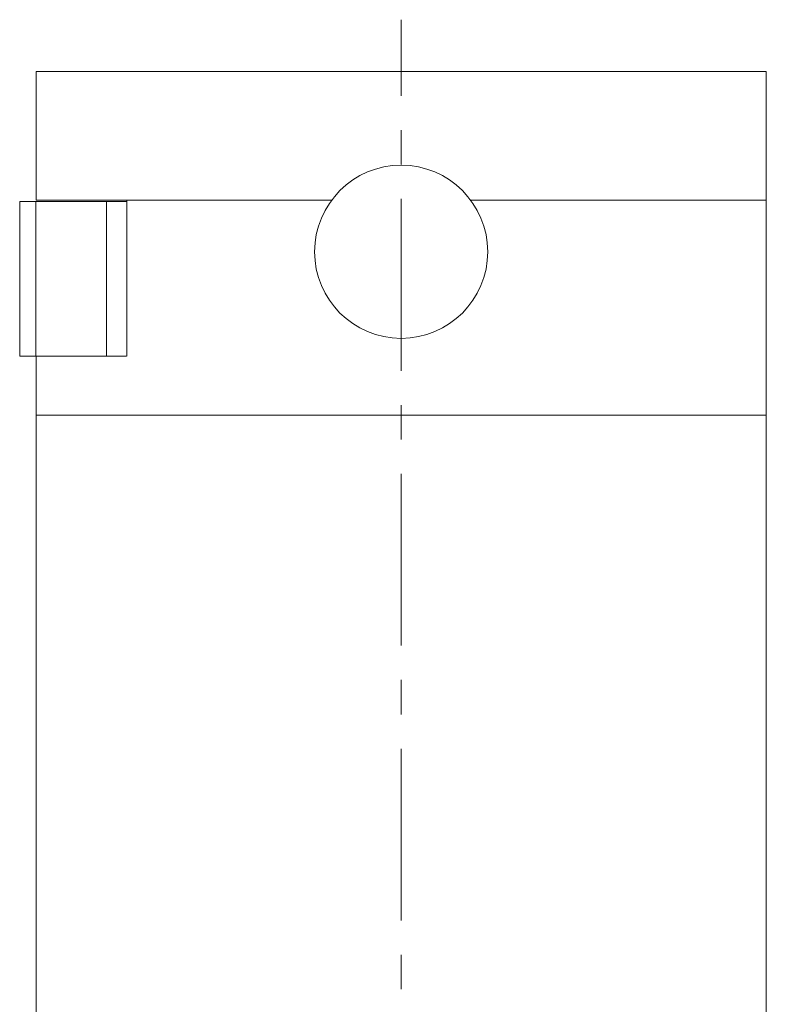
# Model space of a CAD drawing. Header units: inches. Extents: x 1.8 to 28.9, y 1.9 to 20.6.
# Tile 52 of 53: x 26.3 to 28.5, y 11.1 to 14. Entities that reach past the tile are written whole.
import ezdxf

# ---------------------------------------------------------------- set-up
doc = ezdxf.new("R2010")
doc.units = ezdxf.units.IN
doc.header["$MEASUREMENT"] = 0
doc.linetypes.add('CENTERX2', pattern=[0.8, 0.5, -0.1, 0.1, -0.1])

msp = doc.modelspace()

# ---------------------------------------------------------------- linework, layer by layer
at = {"color": 7, "linetype": 'CENTERX2', "lineweight": 0}
msp.add_line((27.4068, 8.1743), (27.4068, 13.9957), dxfattribs=at)
at = {"color": 7, "linetype": 'Continuous', "lineweight": 15}
for p, q in [((26.3443, 13.8453), (26.3443, 13.4703)), ((26.3443, 13.8453), (27.4068, 13.8453)), ((27.4068, 13.8453), (28.4693, 13.8453)), ((28.4693, 13.4703), (28.4693, 13.8453)), ((26.3443, 13.4703), (27.2043, 13.4703)), ((26.6084, 13.4703), (26.6084, 13.0163)), ((26.6084, 13.4703), (27.2043, 13.4703)), ((27.6093, 13.4703), (28.4693, 13.4703)), ((28.4693, 12.8453), (28.4693, 13.4703)), ((26.2968, 13.4663), (26.2968, 13.0163)), ((26.2968, 13.4663), (26.3439, 13.4663)), ((26.3439, 13.4663), (26.3439, 13.0163)), ((26.3439, 13.4663), (26.5497, 13.4663)), ((26.5497, 13.4663), (26.5497, 13.0163)), ((26.5497, 13.4663), (26.6084, 13.4663)), ((26.2968, 13.0163), (26.3439, 13.0163)), ((26.3439, 13.0163), (26.5497, 13.0163)), ((26.3443, 13.0163), (26.3443, 12.8453)), ((26.5497, 13.0163), (26.6075, 13.0163)), ((26.3443, 12.8453), (26.3443, 10.9703)), ((26.3443, 12.8453), (27.4068, 12.8453)), ((27.4068, 12.8453), (28.4693, 12.8453)), ((28.4693, 10.9703), (28.4693, 12.8453))]:
    msp.add_line(p, q, dxfattribs=at)
msp.add_circle((27.4068, 13.3203), 0.252, dxfattribs=at)

doc.saveas('drawing.dxf')
